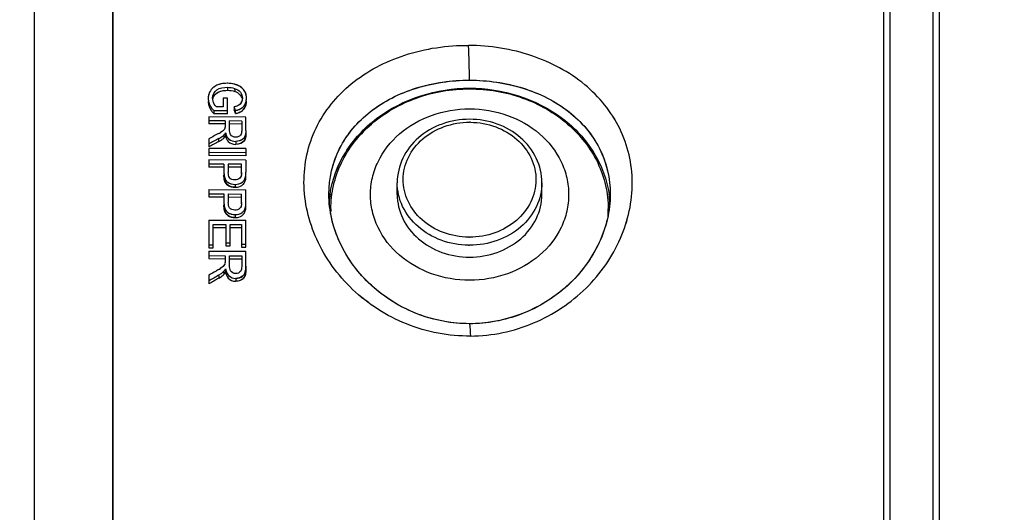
# Model space of a CAD drawing. Header units: millimetres. Extents: x 11 to 407, y 12 to 285.
# Tile 29 of 50: x 133.93 to 138.9, y 208.37 to 210.85. Entities that reach past the tile are written whole.
import ezdxf

# ---------------------------------------------------------------- set-up
doc = ezdxf.new("R2010")
doc.units = ezdxf.units.MM
doc.header["$LTSCALE"] = 23.1
doc.layers.get('0').update_dxf_attribs({"linetype": 'CONTINUOUS'})
doc.styles.get("Standard").update_dxf_attribs({"font": 'txt', "width": 0.8})
doc.dimstyles.new('DIMSTYLE_3', dxfattribs={"dimtxt": 2.5, "dimasz": 3, "dimexe": 2, "dimexo": 1.5, "dimtad": 1, "dimlfac": 10, "dimzin": 0, "dimdsep": 46, "dimtxsty": 'Standard', "dimblk": '_FILLED', "dimblk1": '_FILLED', "dimblk2": '_FILLED', "dimcen": 0.09, "dimadec": 0, "dimazin": 0, "dimtp": 0.01, "dimtm": 0.01, "dimtfac": 1, "dimtofl": 0, "dimtmove": 0, "dimatfit": 3, "dimldrblk": '_FILLED', "dimfxl": 1, "dimtolj": 1, "dimtzin": 0, "dimarcsym": 0})

# ---------------------------------------------------------------- blocks, each defined once
blk = doc.blocks.new('_FILLED')
at = {"color": 0, "linetype": 'ByBlock'}
blk.add_solid([(0, 0), (-1, 0.1667), (-1, -0.1667)], dxfattribs=at)
blk = doc.blocks.new('*D6')
at = {"color": 2, "linetype": 'Continuous', "transparency": 16777216}
for p, q in [((132.609, 211.5407), (132.609, 227.2943)), ((143.924, 203.3722), (143.924, 227.2943)), ((132.609, 225.2943), (138.2665, 225.2943)), ((143.924, 225.2943), (138.2665, 225.2943)), ((138.2665, 225.2943), (156.1694, 225.2943))]:
    blk.add_line(p, q, dxfattribs=at)
at = {"color": 2, "linetype": 'Continuous', "transparency": 16777216, "xscale": 3, "yscale": 3, "zscale": 3}
for p, rotation in [((132.609, 225.2943), 179.9999999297), ((143.924, 225.2943), 359.9999999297)]:
    blk.add_blockref('_FILLED', p, dxfattribs=dict(at, rotation=rotation))
at = {"color": 2, "linetype": 'Continuous', "transparency": 16777216, "insert": (144.1694, 228.4193), "char_height": 2.5, "width": 12, "attachment_point": 1, "line_spacing_factor": 0.9}
blk.add_mtext('113.15', dxfattribs=at)

msp = doc.modelspace()

# ---------------------------------------------------------------- linework, layer by layer
at = {"color": 7, "linetype": 'Continuous'}
for p, q in [((138.294, 203.5733), (138.294, 212.1721)), ((138.294, 203.5721), (138.294, 212.1721)), ((138.324, 212.1721), (138.324, 203.5721)), ((138.544, 203.5721), (138.544, 212.1721)), ((138.574, 212.1721), (138.574, 203.5721)), ((134.404, 203.5382), (134.404, 211.5965)), ((134.404, 211.5965), (134.404, 203.5382)), ((134.009, 203.5386), (134.009, 211.5437)), ((134.009, 203.5386), (134.009, 211.5437)), ((134.9824, 210.5115), (134.9824, 210.4964)), ((134.9824, 210.5115), (134.9824, 210.4964)), ((134.9612, 210.4127), (134.9266, 210.4128)), ((134.9612, 210.4127), (134.9266, 210.4128)), ((134.9612, 210.4566), (134.9612, 210.4127)), ((134.9833, 210.4565), (134.9612, 210.4566)), ((134.9833, 210.4565), (134.9612, 210.4566)), ((134.9612, 210.4566), (134.9612, 210.4127)), ((134.9833, 210.3773), (134.9833, 210.4565)), ((134.9833, 210.3773), (134.9833, 210.4565)), ((135.0168, 210.4132), (135.0168, 210.3981)), ((135.0168, 210.4132), (135.0168, 210.3981)), ((134.8884, 210.3624), (134.8884, 210.3269)), ((135.075, 210.3615), (134.8884, 210.3624)), ((135.075, 210.3615), (134.8884, 210.3624)), ((134.8884, 210.3624), (134.8884, 210.3269)), ((134.9142, 210.3927), (134.9142, 210.3776)), ((134.9833, 210.3924), (134.9142, 210.3927)), ((134.9833, 210.3924), (134.9142, 210.3927)), ((134.9142, 210.3927), (134.9142, 210.3776)), ((134.9833, 210.3773), (134.9142, 210.3776)), ((134.9833, 210.3773), (134.9142, 210.3776)), ((135.0229, 210.3795), (135.0229, 210.3946)), ((135.0229, 210.3795), (135.0229, 210.3946)), ((135.075, 210.2934), (135.075, 210.3615)), ((135.075, 210.2934), (135.075, 210.3615)), ((134.971, 210.3416), (134.8884, 210.342)), ((134.971, 210.3416), (134.8884, 210.342)), ((134.971, 210.3266), (134.8884, 210.3269)), ((134.971, 210.3266), (134.8884, 210.3269)), ((134.971, 210.3416), (134.971, 210.3181)), ((134.971, 210.3416), (134.971, 210.3181)), ((134.9931, 210.2978), (134.9931, 210.3415)), ((135.0542, 210.3412), (134.9931, 210.3415)), ((135.0542, 210.3412), (134.9931, 210.3415)), ((134.9931, 210.2978), (134.9931, 210.3415)), ((135.0542, 210.3262), (134.9931, 210.3265)), ((135.0542, 210.3262), (134.9931, 210.3265)), ((135.0542, 210.3412), (135.0542, 210.2926)), ((135.0542, 210.3412), (135.0542, 210.2926)), ((134.9374, 210.2781), (134.927, 210.2725)), ((134.9374, 210.2781), (134.927, 210.2725)), ((134.9553, 210.289), (134.9469, 210.2835)), ((134.9552, 210.2889), (134.9469, 210.2835)), ((134.9637, 210.27), (134.9637, 210.255)), ((134.9637, 210.27), (134.9637, 210.255)), ((134.9729, 210.2823), (134.9729, 210.2673)), ((134.9729, 210.2823), (134.9729, 210.2673)), ((134.9729, 210.2823), (134.9741, 210.2765)), ((134.8884, 210.2522), (134.8884, 210.2113)), ((134.8884, 210.2522), (134.8884, 210.2113)), ((134.939, 210.238), (134.939, 210.2531)), ((134.939, 210.238), (134.939, 210.2531)), ((135.0239, 210.2384), (135.0239, 210.2234)), ((135.0239, 210.2384), (135.0239, 210.2234)), ((134.8884, 210.2028), (134.8884, 210.1669)), ((135.075, 210.202), (134.8884, 210.2028)), ((135.075, 210.202), (134.8884, 210.2028)), ((134.8884, 210.2028), (134.8884, 210.1669)), ((135.075, 210.1811), (134.8884, 210.1819)), ((135.075, 210.1811), (134.8884, 210.1819)), ((135.075, 210.1661), (134.8884, 210.1669)), ((135.075, 210.1661), (134.8884, 210.1669)), ((135.075, 210.202), (135.075, 210.1661)), ((135.075, 210.202), (135.075, 210.1661)), ((134.8884, 210.1448), (134.8884, 210.1087)), ((135.075, 210.144), (134.8884, 210.1448)), ((135.075, 210.144), (134.8884, 210.1448)), ((134.8884, 210.1448), (134.8884, 210.1087)), ((134.9645, 210.1234), (134.8884, 210.1237)), ((134.9645, 210.1234), (134.8884, 210.1237)), ((134.9645, 210.1234), (134.9645, 210.0823)), ((134.9645, 210.1234), (134.9645, 210.0823)), ((134.9866, 210.1233), (134.9866, 210.0818)), ((135.0529, 210.123), (134.9866, 210.1233)), ((135.0529, 210.123), (134.9866, 210.1233)), ((134.9866, 210.1233), (134.9866, 210.0818)), ((135.0529, 210.0771), (135.0529, 210.123)), ((135.0529, 210.0771), (135.0529, 210.123)), ((135.075, 210.144), (135.075, 210.0837)), ((135.075, 210.144), (135.075, 210.0837)), ((134.9645, 210.1084), (134.8884, 210.1087)), ((134.9645, 210.1084), (134.8884, 210.1087)), ((135.0529, 210.108), (134.9866, 210.1083)), ((135.0529, 210.108), (134.9866, 210.1083)), ((135.0523, 210.0671), (135.0512, 210.0621)), ((135.0529, 210.0749), (135.0525, 210.0683)), ((135.0529, 210.082), (135.0529, 210.0771)), ((135.0529, 210.082), (135.0529, 210.0771)), ((135.0211, 210.0216), (135.0211, 210.0066)), ((135.0211, 210.0216), (135.0211, 210.0066)), ((135.0721, 210.0547), (135.0732, 210.0592)), ((135.0721, 210.0547), (135.0732, 210.0592)), ((135.0732, 210.0592), (135.0732, 210.0442)), ((135.0732, 210.0592), (135.0732, 210.0442)), ((135.839, 209.97), (135.839, 210.03)), ((135.839, 209.97), (135.839, 210.03)), ((136.569, 209.97), (136.569, 210.03)), ((136.569, 209.97), (136.569, 210.03)), ((134.8884, 209.995), (134.8884, 209.9583)), ((134.8884, 209.995), (135.075, 209.9941)), ((134.8884, 209.995), (135.075, 209.9941)), ((134.8884, 209.995), (134.8884, 209.9583)), ((134.8884, 209.9733), (134.9645, 209.973)), ((134.8884, 209.9733), (134.9645, 209.973)), ((134.9645, 209.973), (134.9645, 209.931)), ((134.9645, 209.973), (134.9645, 209.931)), ((134.9866, 209.9729), (134.9866, 209.9305)), ((134.9866, 209.9729), (135.0529, 209.9726)), ((134.9866, 209.9729), (135.0529, 209.9726)), ((134.9866, 209.9729), (134.9866, 209.9305)), ((135.0529, 209.9257), (135.0529, 209.9726)), ((135.0529, 209.9257), (135.0529, 209.9726)), ((135.075, 209.9324), (135.075, 209.9941)), ((135.075, 209.9324), (135.075, 209.9941)), ((134.8884, 209.9583), (134.9645, 209.958)), ((134.8884, 209.9583), (134.9645, 209.958)), ((134.9866, 209.9579), (135.0529, 209.9576)), ((134.9866, 209.9579), (135.0529, 209.9576)), ((135.0529, 209.9234), (135.0525, 209.9167)), ((135.0529, 209.9307), (135.0529, 209.9257)), ((135.0529, 209.9307), (135.0529, 209.9257)), ((135.0211, 209.8689), (135.0211, 209.8538)), ((135.0211, 209.8689), (135.0211, 209.8538)), ((135.0732, 209.9074), (135.0732, 209.8923)), ((135.0732, 209.9074), (135.0732, 209.8923)), ((134.8884, 209.841), (134.8884, 209.7006)), ((134.8884, 209.841), (135.075, 209.8402)), ((134.8884, 209.841), (135.075, 209.8402)), ((134.8884, 209.841), (134.8884, 209.7006)), ((134.9105, 209.7005), (134.9105, 209.8188)), ((134.9105, 209.8188), (134.9742, 209.8186)), ((134.9105, 209.8188), (134.9742, 209.8186)), ((134.9105, 209.7005), (134.9105, 209.8188)), ((134.9742, 209.8186), (134.9742, 209.7108)), ((134.9742, 209.8186), (134.9742, 209.7108)), ((134.9963, 209.7107), (134.9963, 209.8185)), ((134.9963, 209.8185), (135.0529, 209.8182)), ((134.9963, 209.8185), (135.0529, 209.8182)), ((134.9963, 209.7107), (134.9963, 209.8185)), ((135.0529, 209.8182), (135.0529, 209.704)), ((135.0529, 209.8182), (135.0529, 209.704)), ((135.075, 209.7039), (135.075, 209.8402)), ((135.075, 209.7039), (135.075, 209.8402)), ((134.9105, 209.8038), (134.9742, 209.8035)), ((134.9105, 209.8038), (134.9742, 209.8035)), ((134.9963, 209.8034), (135.0529, 209.8032)), ((134.9963, 209.8034), (135.0529, 209.8032)), ((134.8884, 209.7156), (134.9105, 209.7155)), ((134.8884, 209.7156), (134.9105, 209.7155)), ((134.9742, 209.7259), (134.9963, 209.7258)), ((134.9742, 209.7259), (134.9963, 209.7258)), ((135.0529, 209.719), (135.075, 209.719)), ((135.0529, 209.719), (135.075, 209.719)), ((134.8884, 209.7006), (134.9105, 209.7005)), ((134.8884, 209.7006), (134.9105, 209.7005)), ((134.8884, 209.6842), (134.8884, 209.6465)), ((134.8884, 209.6842), (135.075, 209.6834)), ((134.8884, 209.6842), (135.075, 209.6834)), ((134.8884, 209.6842), (134.8884, 209.6465)), ((134.9742, 209.7108), (134.9963, 209.7107)), ((134.9742, 209.7108), (134.9963, 209.7107)), ((135.0529, 209.704), (135.075, 209.7039)), ((135.0529, 209.704), (135.075, 209.7039)), ((135.075, 209.6078), (135.075, 209.6834)), ((135.075, 209.6078), (135.075, 209.6834)), ((134.8884, 209.6616), (134.971, 209.6613)), ((134.8884, 209.6616), (134.971, 209.6613)), ((134.8884, 209.6465), (134.971, 209.6462)), ((134.8884, 209.6465), (134.971, 209.6462)), ((134.971, 209.6613), (134.971, 209.6352)), ((134.971, 209.6613), (134.971, 209.6352)), ((134.9931, 209.6127), (134.9931, 209.6612)), ((134.9931, 209.6612), (135.0542, 209.6609)), ((134.9931, 209.6612), (135.0542, 209.6609)), ((134.9931, 209.6127), (134.9931, 209.6612)), ((134.9931, 209.6461), (135.0542, 209.6458)), ((134.9931, 209.6461), (135.0542, 209.6458)), ((135.0542, 209.6609), (135.0542, 209.607)), ((135.0542, 209.6609), (135.0542, 209.607)), ((134.9246, 209.5832), (134.927, 209.5847)), ((134.9246, 209.5832), (134.927, 209.5847)), ((134.9374, 209.5909), (134.927, 209.5847)), ((134.9374, 209.5909), (134.927, 209.5847)), ((134.9553, 209.6029), (134.9469, 209.5969)), ((134.9629, 209.5811), (134.9637, 209.5668)), ((134.9729, 209.5956), (134.9729, 209.5805)), ((134.9729, 209.5956), (134.9729, 209.5805)), ((134.8884, 209.5621), (134.8884, 209.5184)), ((134.8884, 209.5621), (134.8884, 209.5184)), ((135.0239, 209.5469), (135.0239, 209.5318)), ((135.0239, 209.5469), (135.0239, 209.5318))]:
    msp.add_line(p, q, dxfattribs=at)
for centre, radius, start, end in [((112.619, 210.0074), 23.5912, 1.31217, 1.73912), ((112.6287, 210.0077), 23.5815, 1.31194, 1.7391), ((134.98, 210.3612), 0.1706, 88.424, 89.7509), ((134.9873, 210.4136), 0.1176, 70.8154, 76.0782), ((134.9881, 210.4156), 0.1155, 71.2373, 74.5097), ((134.9907, 210.4231), 0.1075, 67.63, 71.2421), ((134.99, 210.4217), 0.1091, 66.9616, 70.8006), ((134.9941, 210.4309), 0.0989, 60.2823, 67.0085), ((134.9861, 210.4564), 0.0921, 359.9883, 2.0365), ((135.015, 210.4543), 0.063, 342.97, 348.354), ((134.9982, 210.4564), 0.08, 357.7749, 0.009), ((134.9979, 210.4413), 0.0803, 357.8836, 0.0085), ((135.0173, 210.4926), 0.1435, 220.813, 224.1023), ((135.0173, 210.4926), 0.1436, 220.8152, 224.1014), ((135.0214, 210.4814), 0.1491, 222.4991, 224.0862), ((135.0215, 210.4815), 0.1493, 222.502, 224.0853), ((134.9896, 210.5421), 0.166, 281.5733, 283.109), ((134.9916, 210.5318), 0.1555, 281.5984, 282.5681), ((136.204, 209.9483), 0.3868, 89.3519, 90), ((136.204, 209.9483), 0.3868, 89.3519, 90), ((134.7891, 210.5467), 0.3068, 298.8936, 300.9335), ((134.7899, 210.5454), 0.3053, 298.8958, 300.9384), ((135.0518, 210.2954), 0.08, 189.3852, 193.372), ((134.8621, 210.382), 0.1632, 298.1015, 300.5351), ((134.8621, 210.382), 0.1632, 298.1013, 300.5364), ((135.0383, 210.2774), 0.0352, 311.5488, 325.234), ((135.0409, 210.0775), 0.0761, 191.5181, 193.4715), ((134.9079, 210.077), 0.145, 359.1788, 0.0437), ((134.9081, 210.077), 0.1448, 359.1737, 0.0441), ((135.0215, 210.0765), 0.0699, 269.7078, 279.4385), ((135.0215, 210.0765), 0.0699, 269.7077, 279.4487), ((136.0417, 209.9726), 0.5477, 180.0468, 188.4042), ((136.0302, 209.8922), 0.5363, 171.5157, 175.6438), ((136.0302, 209.8922), 0.5362, 171.5176, 175.7134), ((136.3657, 209.9726), 0.5482, 351.5893, 359.9482), ((136.3779, 209.8922), 0.5361, 4.0965, 8.4798), ((136.3778, 209.8922), 0.5362, 4.2352, 8.4794), ((134.9011, 209.9255), 0.1518, 359.1974, 0.0427), ((134.9014, 209.9255), 0.1515, 359.1924, 0.0432), ((135.0108, 209.919), 0.0635, 345.4391, 349.4182), ((135.0109, 209.919), 0.0634, 345.403, 349.4186), ((136.0273, 209.8975), 0.5233, 180, 180.5127), ((136.0278, 209.8976), 0.5238, 180.0004, 181.4062), ((136.3787, 209.8976), 0.5253, 356.2129, 359.4545), ((136.3802, 209.8976), 0.5238, 358.5614, 359.9996), ((136.3806, 209.8975), 0.5233, 359.4563, 359.9999), ((136.347, 209.9751), 0.5672, 349.9494, 351.6246), ((135.0215, 209.9222), 0.0684, 269.7086, 279.6541), ((135.0215, 209.9222), 0.0684, 269.7085, 279.6645), ((136.204, 210.1354), 0.4215, 269.3519, 270), ((136.204, 210.1354), 0.4215, 269.3519, 270), ((136.204, 210.1417), 0.3868, 269.3519, 270), ((136.204, 210.1417), 0.3868, 269.3519, 270), ((134.7804, 209.8474), 0.3008, 301.4606, 303.6009), ((134.775, 209.8561), 0.311, 301.4874, 303.1787), ((135.0737, 209.6107), 0.1019, 188.5293, 190.496), ((135.0723, 209.6105), 0.1005, 188.5236, 190.7889), ((134.8504, 209.7126), 0.1737, 300.0057, 301.0837), ((134.8504, 209.7126), 0.1737, 300.0057, 301.0845), ((134.86, 209.6815), 0.1551, 300.6067, 304.2022), ((134.86, 209.6815), 0.1551, 300.6065, 304.2039), ((138.8571, 209.5111), 2.6602, 184.1684, 185.5197), ((138.8552, 209.511), 2.6583, 184.1674, 185.5198)]:
    msp.add_arc(centre, radius, start, end, dxfattribs=at)
for centre, major_axis, ratio, start_param, end_param in [((135.1294, 207.881), (-1.0298, 4.3556), 0.127181, -0.986022, -0.980787), ((135.1294, 207.881), (-1.0298, 4.3556), 0.127181, -0.986022, -0.980787), ((135.1294, 207.8809), (-1.0227, 4.3257), 0.127181, -0.985371, -0.9801), ((135.1294, 207.8809), (-1.0227, 4.3257), 0.127181, -0.985371, -0.9801), ((134.4234, 207.8201), (6.8138, 4.0484), 0.239023, 1.356484, 1.362112), ((134.4234, 207.8201), (6.8138, 4.0484), 0.239023, 1.356484, 1.362112), ((134.4723, 207.8202), (6.8082, 4.0482), 0.239104, 7.644836, 7.652202), ((134.4723, 207.8202), (6.8082, 4.0482), 0.239104, 7.644836, 7.652202), ((134.4729, 207.8205), (6.7614, 4.0204), 0.239104, 1.361275, 1.368692), ((134.4729, 207.8205), (6.7614, 4.0204), 0.239104, 1.361275, 1.368692), ((135.6548, 207.8203), (6.797, 4.0384), 0.239023, 1.536296, 1.541599), ((135.6548, 207.8203), (6.797, 4.0384), 0.239023, 1.536296, 1.541599), ((135.7028, 207.8203), (6.7914, 4.0382), 0.239104, 7.824589, 7.831756), ((135.7028, 207.8203), (6.7914, 4.0382), 0.239104, 7.824589, 7.831756), ((135.7035, 207.8207), (6.7446, 4.0104), 0.239104, 7.825212, 7.832683), ((135.7035, 207.8207), (6.7446, 4.0104), 0.239104, 7.825212, 7.832683)]:
    msp.add_ellipse(centre, major_axis=major_axis, ratio=ratio, start_param=start_param, end_param=end_param, dxfattribs=at)
for points, knots in [([(136.2093, 209.2553), (136.0996, 209.254), (135.8794, 209.2961), (135.6033, 209.4739), (135.4173, 209.7302), (135.3465, 210.0258), (135.4095, 210.3164), (135.5999, 210.5494), (135.8778, 210.693), (136.0906, 210.7242), (136.1993, 210.7233)], [0, 0, 0, 0, 0.133943, 0.265625, 0.392205, 0.511711, 0.626115, 0.742403, 0.867185, 1, 1, 1, 1]), ([(136.2093, 209.2553), (136.0996, 209.254), (135.8794, 209.2961), (135.6034, 209.4739), (135.4173, 209.7302), (135.3464, 210.0258), (135.4095, 210.3163), (135.5999, 210.5494), (135.8778, 210.6929), (136.0906, 210.7242), (136.1993, 210.7233)], [0, 0, 0, 0, 0.133944, 0.265621, 0.392193, 0.511702, 0.626107, 0.742396, 0.867183, 1, 1, 1, 1]), ([(136.2093, 209.2553), (136.3175, 209.2562), (136.5335, 209.3016), (136.8025, 209.4808), (136.9815, 209.7358), (137.0466, 210.0281), (136.981, 210.3145), (136.7919, 210.545), (136.5174, 210.6893), (136.307, 210.7227), (136.1993, 210.7233)], [0, 0, 0, 0, 0.133775, 0.264899, 0.390791, 0.509893, 0.624506, 0.741471, 0.866906, 1, 1, 1, 1]), ([(136.2093, 209.2553), (136.3175, 209.2562), (136.5335, 209.3016), (136.8025, 209.4808), (136.9814, 209.7358), (137.0466, 210.0281), (136.981, 210.3144), (136.7919, 210.545), (136.5174, 210.6893), (136.307, 210.7227), (136.1993, 210.7233)], [0, 0, 0, 0, 0.133759, 0.264889, 0.390778, 0.509881, 0.624493, 0.741461, 0.866912, 1, 1, 1, 1]), ([(134.9491, 210.5286), (134.9421, 210.527), (134.9174, 210.5194), (134.8961, 210.4991), (134.8896, 210.4814)], [0, 0, 0, 0, 0.273897, 1, 1, 1, 1]), ([(134.9073, 210.457), (134.9073, 210.4725), (134.9266, 210.508), (134.964, 210.5116), (134.9824, 210.5115)], [0, 0, 0, 0, 0.457327, 1, 1, 1, 1]), ([(134.9073, 210.457), (134.9073, 210.4725), (134.9266, 210.508), (134.964, 210.5116), (134.9824, 210.5115)], [0, 0, 0, 0, 0.457005, 1, 1, 1, 1]), ([(135.494, 209.9721), (135.494, 210.0512), (135.532, 210.2143), (135.699, 210.4067), (135.9355, 210.5223), (136.1136, 210.5477), (136.204, 210.5476)], [0, 0, 0, 0, 0.234681, 0.475022, 0.731788, 1, 1, 1, 1]), ([(135.494, 209.9722), (135.494, 210.0509), (135.5315, 210.2128), (135.6967, 210.4048), (135.9329, 210.5219), (136.1122, 210.5475), (136.204, 210.5476)], [0, 0, 0, 0, 0.233694, 0.471695, 0.727723, 1, 1, 1, 1]), ([(136.204, 210.5476), (136.2958, 210.5475), (136.4751, 210.5219), (136.7112, 210.4048), (136.8765, 210.2128), (136.914, 210.0509), (136.914, 209.9721)], [0, 0, 0, 0, 0.272274, 0.528288, 0.766293, 1, 1, 1, 1]), ([(136.204, 210.5476), (136.2944, 210.5476), (136.4726, 210.5223), (136.709, 210.4067), (136.876, 210.2142), (136.914, 210.0512), (136.914, 209.9721)], [0, 0, 0, 0, 0.268372, 0.525032, 0.765331, 1, 1, 1, 1]), ([(134.911, 210.4615), (134.916, 210.4735), (134.9389, 210.4944), (134.9676, 210.4964), (134.9824, 210.4964)], [0, 0, 0, 0, 0.46856, 1, 1, 1, 1]), ([(135.0185, 210.5062), (135.0298, 210.5026), (135.0511, 210.4906), (135.0574, 210.4671), (135.0574, 210.4566)], [0, 0, 0, 0, 0.530501, 1, 1, 1, 1]), ([(135.0185, 210.5062), (135.0298, 210.5026), (135.0511, 210.4906), (135.0574, 210.4671), (135.0574, 210.4566)], [0, 0, 0, 0, 0.53053, 1, 1, 1, 1]), ([(135.0201, 210.4905), (135.0245, 210.4891), (135.04, 210.4826), (135.0524, 210.4681), (135.0556, 210.4562)], [0, 0, 0, 0, 0.273815, 1, 1, 1, 1]), ([(135.0201, 210.4905), (135.0245, 210.4891), (135.04, 210.4826), (135.0524, 210.4681), (135.0556, 210.4563)], [0, 0, 0, 0, 0.273839, 1, 1, 1, 1]), ([(135.4998, 209.9713), (135.5109, 210.0451), (135.5665, 210.1928), (135.7861, 210.4294), (136.0396, 210.5074), (136.204, 210.5074)], [0, 0, 0, 0, 0.235349, 0.48158, 1, 1, 1, 1]), ([(135.4998, 209.9713), (135.5108, 210.0451), (135.5665, 210.1928), (135.7861, 210.4294), (136.0396, 210.5074), (136.204, 210.5074)], [0, 0, 0, 0, 0.235349, 0.48158, 1, 1, 1, 1]), ([(135.504, 209.8975), (135.504, 209.9372), (135.5131, 210.0174), (135.5537, 210.1323), (135.6193, 210.2379), (135.7377, 210.3622), (135.934, 210.4737), (136.204, 210.5191), (136.4739, 210.4737), (136.6703, 210.3622), (136.7887, 210.2379), (136.8543, 210.1323), (136.8948, 210.0174), (136.904, 209.9372), (136.904, 209.8975)], [0, 0, 0, 0, 0.058153, 0.117019, 0.177189, 0.239019, 0.367202, 0.5, 0.632798, 0.760981, 0.822811, 0.882981, 0.941847, 1, 1, 1, 1]), ([(135.504, 209.8975), (135.504, 209.9372), (135.5131, 210.0174), (135.5537, 210.1323), (135.6193, 210.2379), (135.7377, 210.3622), (135.934, 210.4737), (136.204, 210.5191), (136.4739, 210.4737), (136.6703, 210.3622), (136.7887, 210.2379), (136.8543, 210.1323), (136.8948, 210.0174), (136.904, 209.9372), (136.904, 209.8975)], [0, 0, 0, 0, 0.058153, 0.117019, 0.177189, 0.239019, 0.367202, 0.5, 0.632798, 0.760981, 0.822811, 0.882981, 0.941847, 1, 1, 1, 1]), ([(136.204, 210.5074), (136.3684, 210.5074), (136.6219, 210.4294), (136.8415, 210.1928), (136.8971, 210.0451), (136.9081, 209.9713)], [0, 0, 0, 0, 0.518414, 0.764646, 1, 1, 1, 1]), ([(136.204, 210.5074), (136.3684, 210.5074), (136.6219, 210.4294), (136.8415, 210.1928), (136.8971, 210.0451), (136.9081, 209.9713)], [0, 0, 0, 0, 0.518414, 0.764646, 1, 1, 1, 1]), ([(135.0466, 210.3871), (135.05, 210.3888), (135.0623, 210.3963), (135.0713, 210.4089), (135.0747, 210.4188)], [0, 0, 0, 0, 0.267639, 1, 1, 1, 1]), ([(135.704, 209.97), (135.704, 209.9984), (135.7105, 210.0556), (135.7494, 210.166), (135.8453, 210.2878), (136.0111, 210.3814), (136.204, 210.4141), (136.3969, 210.3814), (136.5626, 210.2878), (136.6586, 210.166), (136.6974, 210.0556), (136.704, 209.9984), (136.704, 209.97)], [0, 0, 0, 0, 0.058228, 0.11717, 0.238683, 0.367032, 0.500001, 0.63297, 0.761317, 0.882829, 0.941771, 1, 1, 1, 1]), ([(135.704, 209.97), (135.704, 209.9984), (135.7105, 210.0556), (135.7494, 210.166), (135.8453, 210.2878), (136.0111, 210.3814), (136.204, 210.4141), (136.3969, 210.3814), (136.5626, 210.2878), (136.6586, 210.166), (136.6974, 210.0556), (136.704, 209.9984), (136.704, 209.97)], [0, 0, 0, 0, 0.058228, 0.11717, 0.238683, 0.367032, 0.500001, 0.63297, 0.761317, 0.882829, 0.941771, 1, 1, 1, 1]), ([(136.204, 210.3502), (136.157, 210.3502), (136.0635, 210.3343), (135.9426, 210.2652), (135.8592, 210.1591), (135.839, 210.0722), (135.839, 210.03)], [0, 0, 0, 0, 0.263592, 0.519319, 0.763726, 1, 1, 1, 1]), ([(136.204, 210.3502), (136.157, 210.3502), (136.0635, 210.3343), (135.9426, 210.2652), (135.8592, 210.1591), (135.839, 210.0722), (135.839, 210.03)], [0, 0, 0, 0, 0.263592, 0.519319, 0.763726, 1, 1, 1, 1]), ([(136.1996, 209.755), (136.1565, 209.7554), (136.0711, 209.7707), (135.9613, 209.8344), (135.8864, 209.931), (135.86, 210.047), (135.8882, 210.1628), (135.9645, 210.2584), (136.0752, 210.3208), (136.1608, 210.3352), (136.204, 210.3352)], [0, 0, 0, 0, 0.133123, 0.261525, 0.383102, 0.499693, 0.616379, 0.738176, 0.866789, 1, 1, 1, 1]), ([(136.1996, 209.755), (136.1565, 209.7554), (136.0711, 209.7707), (135.9613, 209.8344), (135.8864, 209.931), (135.86, 210.047), (135.8882, 210.1628), (135.9645, 210.2584), (136.0752, 210.3208), (136.1608, 210.3352), (136.204, 210.3352)], [0, 0, 0, 0, 0.133123, 0.261525, 0.383102, 0.499693, 0.616379, 0.738176, 0.866789, 1, 1, 1, 1]), ([(136.569, 210.03), (136.569, 210.0722), (136.5488, 210.1591), (136.4654, 210.2652), (136.3445, 210.3343), (136.251, 210.3502), (136.204, 210.3502)], [0, 0, 0, 0, 0.236273, 0.480682, 0.736408, 1, 1, 1, 1]), ([(136.569, 210.03), (136.569, 210.0722), (136.5488, 210.1591), (136.4654, 210.2652), (136.3445, 210.3343), (136.251, 210.3502), (136.204, 210.3502)], [0, 0, 0, 0, 0.236273, 0.480682, 0.736408, 1, 1, 1, 1]), ([(136.2084, 210.3351), (136.2515, 210.3347), (136.3369, 210.3194), (136.4466, 210.2557), (136.5216, 210.1591), (136.5479, 210.0431), (136.5198, 209.9273), (136.4434, 209.8317), (136.3328, 209.7693), (136.2472, 209.7549), (136.204, 209.7549)], [0, 0, 0, 0, 0.133123, 0.261525, 0.383102, 0.499693, 0.616379, 0.738176, 0.866789, 1, 1, 1, 1]), ([(136.2084, 210.3351), (136.2515, 210.3347), (136.3369, 210.3194), (136.4466, 210.2557), (136.5216, 210.1591), (136.5479, 210.0431), (136.5198, 209.9273), (136.4434, 209.8317), (136.3328, 209.7693), (136.2472, 209.7549), (136.204, 209.7549)], [0, 0, 0, 0, 0.133123, 0.261525, 0.383102, 0.499693, 0.616379, 0.738176, 0.866789, 1, 1, 1, 1]), ([(134.9701, 210.3067), (134.9697, 210.3056), (134.9689, 210.3034), (134.9677, 210.3013), (134.9671, 210.3002)], [0, 0, 0, 0, 0.495342, 1, 1, 1, 1]), ([(134.9701, 210.3067), (134.9697, 210.3057), (134.969, 210.3036), (134.9679, 210.3016), (134.9673, 210.3006)], [0, 0, 0, 0, 0.495691, 1, 1, 1, 1]), ([(135.0242, 210.2597), (135.0146, 210.2597), (134.9942, 210.269), (134.9931, 210.2892), (134.9931, 210.2978)], [0, 0, 0, 0, 0.525995, 1, 1, 1, 1]), ([(135.0242, 210.2597), (135.0146, 210.2597), (134.9942, 210.269), (134.9931, 210.2892), (134.9931, 210.2978)], [0, 0, 0, 0, 0.525919, 1, 1, 1, 1]), ([(135.0542, 210.2926), (135.0542, 210.2849), (135.0514, 210.2666), (135.0329, 210.2597), (135.0242, 210.2597)], [0, 0, 0, 0, 0.471901, 1, 1, 1, 1]), ([(135.0542, 210.2926), (135.0542, 210.2849), (135.0515, 210.2666), (135.0329, 210.2597), (135.0242, 210.2597)], [0, 0, 0, 0, 0.471764, 1, 1, 1, 1]), ([(135.0203, 210.0436), (135.0104, 210.0436), (134.9883, 210.0511), (134.9866, 210.0727), (134.9866, 210.0818)], [0, 0, 0, 0, 0.522982, 1, 1, 1, 1]), ([(135.0203, 210.0436), (135.0104, 210.0436), (134.9883, 210.0511), (134.9866, 210.0727), (134.9866, 210.0818)], [0, 0, 0, 0, 0.523396, 1, 1, 1, 1]), ([(135.0525, 210.0683), (135.0524, 210.0673), (135.052, 210.0652), (135.0515, 210.0631), (135.0512, 210.0621)], [0, 0, 0, 0, 0.499374, 1, 1, 1, 1]), ([(136.1992, 209.714), (136.1524, 209.7145), (136.0598, 209.731), (135.9405, 209.7999), (135.8587, 209.9042), (135.839, 209.989), (135.839, 210.03)], [0, 0, 0, 0, 0.266337, 0.523302, 0.766665, 1, 1, 1, 1]), ([(136.1992, 209.714), (136.1524, 209.7145), (136.0598, 209.731), (135.9405, 209.7999), (135.8587, 209.9042), (135.839, 209.989), (135.839, 210.03)], [0, 0, 0, 0, 0.266337, 0.523302, 0.766665, 1, 1, 1, 1]), ([(136.569, 210.03), (136.569, 209.9887), (136.5489, 209.9031), (136.4658, 209.7983), (136.3449, 209.7297), (136.2512, 209.7139), (136.204, 209.7139)], [0, 0, 0, 0, 0.233218, 0.4766, 0.733674, 1, 1, 1, 1]), ([(136.569, 210.03), (136.569, 209.9887), (136.5489, 209.9031), (136.4658, 209.7983), (136.3449, 209.7297), (136.2512, 209.7139), (136.204, 209.7139)], [0, 0, 0, 0, 0.233218, 0.4766, 0.733674, 1, 1, 1, 1]), ([(136.204, 209.3178), (136.1157, 209.3177), (135.9337, 209.3516), (135.6991, 209.497), (135.5361, 209.7141), (135.494, 209.8885), (135.494, 209.9721)], [0, 0, 0, 0, 0.249776, 0.510499, 0.763417, 1, 1, 1, 1]), ([(136.704, 209.97), (136.704, 209.9417), (136.6974, 209.8845), (136.6586, 209.7741), (136.5626, 209.6523), (136.3969, 209.5587), (136.204, 209.526), (136.0111, 209.5587), (135.8453, 209.6523), (135.7494, 209.7741), (135.7105, 209.8845), (135.704, 209.9417), (135.704, 209.97)], [0, 0, 0, 0, 0.058228, 0.11717, 0.238683, 0.367032, 0.500001, 0.63297, 0.761317, 0.882829, 0.941771, 1, 1, 1, 1]), ([(136.704, 209.97), (136.704, 209.9417), (136.6974, 209.8845), (136.6586, 209.7741), (136.5626, 209.6523), (136.3969, 209.5587), (136.204, 209.526), (136.0111, 209.5587), (135.8453, 209.6523), (135.7494, 209.7741), (135.7105, 209.8845), (135.704, 209.9417), (135.704, 209.97)], [0, 0, 0, 0, 0.058228, 0.11717, 0.238683, 0.367032, 0.500001, 0.63297, 0.761317, 0.882829, 0.941771, 1, 1, 1, 1]), ([(135.839, 209.97), (135.839, 209.9287), (135.8591, 209.8431), (135.9422, 209.7383), (136.0631, 209.6697), (136.1567, 209.6539), (136.204, 209.6539)], [0, 0, 0, 0, 0.233216, 0.476598, 0.73367, 1, 1, 1, 1]), ([(135.839, 209.97), (135.839, 209.9287), (135.8591, 209.8431), (135.9422, 209.7383), (136.0631, 209.6697), (136.1567, 209.6539), (136.204, 209.6539)], [0, 0, 0, 0, 0.233216, 0.476598, 0.73367, 1, 1, 1, 1]), ([(136.914, 209.9721), (136.914, 209.8884), (136.8718, 209.7138), (136.7086, 209.4967), (136.4739, 209.3515), (136.2921, 209.3176), (136.204, 209.3178)], [0, 0, 0, 0, 0.236865, 0.489937, 0.750762, 1, 1, 1, 1]), ([(136.204, 209.6539), (136.2512, 209.6539), (136.3449, 209.6697), (136.4658, 209.7383), (136.5489, 209.8431), (136.569, 209.9287), (136.569, 209.97)], [0, 0, 0, 0, 0.266326, 0.523398, 0.766783, 1, 1, 1, 1]), ([(136.204, 209.6539), (136.2512, 209.6539), (136.3449, 209.6697), (136.4658, 209.7383), (136.5489, 209.8431), (136.569, 209.9287), (136.569, 209.97)], [0, 0, 0, 0, 0.266326, 0.523398, 0.766783, 1, 1, 1, 1]), ([(135.0203, 209.8914), (135.0103, 209.8914), (134.9881, 209.8993), (134.9866, 209.9212), (134.9866, 209.9305)], [0, 0, 0, 0, 0.518552, 1, 1, 1, 1]), ([(135.0203, 209.8914), (135.0103, 209.8914), (134.9881, 209.8993), (134.9866, 209.9212), (134.9866, 209.9305)], [0, 0, 0, 0, 0.518964, 1, 1, 1, 1]), ([(135.0525, 209.9167), (135.0524, 209.9156), (135.052, 209.9135), (135.0515, 209.9114), (135.0512, 209.9103)], [0, 0, 0, 0, 0.499566, 1, 1, 1, 1]), ([(135.0524, 209.9157), (135.0522, 209.9148), (135.0519, 209.913), (135.0515, 209.9112), (135.0512, 209.9103)], [0, 0, 0, 0, 0.499479, 1, 1, 1, 1]), ([(136.204, 209.3178), (136.0377, 209.3177), (135.7066, 209.4349), (135.5225, 209.7383), (135.4999, 209.8926)], [0, 0, 0, 0, 0.516174, 1, 1, 1, 1]), ([(136.9054, 209.8761), (136.8786, 209.7248), (136.6928, 209.431), (136.3674, 209.3177), (136.204, 209.3178)], [0, 0, 0, 0, 0.484467, 1, 1, 1, 1]), ([(135.0242, 209.5705), (135.0144, 209.5705), (134.9935, 209.5821), (134.9931, 209.6032), (134.9931, 209.6127)], [0, 0, 0, 0, 0.507289, 1, 1, 1, 1]), ([(135.0242, 209.5705), (135.0144, 209.5705), (134.9935, 209.5821), (134.9931, 209.6032), (134.9931, 209.6127)], [0, 0, 0, 0, 0.50741, 1, 1, 1, 1]), ([(135.0542, 209.607), (135.0542, 209.5985), (135.0522, 209.5792), (135.033, 209.5705), (135.0242, 209.5705)], [0, 0, 0, 0, 0.490593, 1, 1, 1, 1]), ([(135.0542, 209.607), (135.0542, 209.5985), (135.0522, 209.5792), (135.033, 209.5705), (135.0242, 209.5705)], [0, 0, 0, 0, 0.490466, 1, 1, 1, 1])]:
    msp.add_open_spline(points, degree=3, knots=knots, dxfattribs=at)
for points in [[(134.9406, 210.5264), (134.9255, 210.5217), (134.9107, 210.5129), (134.9006, 210.5007)], [(134.9808, 210.5318), (134.9673, 210.5319), (134.9535, 210.5304), (134.9406, 210.5264)], [(134.9808, 210.5318), (134.9702, 210.5319), (134.9594, 210.5309), (134.9491, 210.5286)], [(135.019, 210.5268), (135.0066, 210.5303), (134.9936, 210.5318), (134.9808, 210.5318)], [(134.9824, 210.5115), (134.9946, 210.5114), (135.0069, 210.5098), (135.0185, 210.5062)], [(134.9824, 210.5115), (134.9946, 210.5114), (135.0069, 210.5098), (135.0185, 210.5062)], [(135.0156, 210.5277), (135.0055, 210.5302), (134.9951, 210.5315), (134.9847, 210.5317)], [(135.0584, 210.5057), (135.0507, 210.5129), (135.0414, 210.5185), (135.0316, 210.5225)], [(135.0632, 210.5007), (135.0576, 210.5072), (135.0506, 210.5126), (135.0431, 210.5169)], [(134.8896, 210.4814), (134.8865, 210.4733), (134.8852, 210.4644), (134.8852, 210.4556)], [(134.8871, 210.4731), (134.8858, 210.4674), (134.8852, 210.4615), (134.8852, 210.4556)], [(134.9006, 210.5007), (134.8941, 210.4928), (134.8894, 210.4831), (134.8871, 210.4731)], [(134.9077, 210.449), (134.9083, 210.4533), (134.9094, 210.4575), (134.911, 210.4615)], [(134.908, 210.4508), (134.9094, 210.4593), (134.9132, 210.4677), (134.9188, 210.4743)], [(134.9188, 210.4743), (134.9334, 210.4913), (134.96, 210.4965), (134.9824, 210.4964)], [(134.9824, 210.4964), (134.9951, 210.4963), (135.008, 210.4945), (135.0201, 210.4905)], [(134.9824, 210.4964), (134.9951, 210.4963), (135.008, 210.4945), (135.0201, 210.4905)], [(135.0185, 210.5062), (135.0177, 210.501), (135.0209, 210.4957), (135.0201, 210.4905)], [(135.0185, 210.5062), (135.0177, 210.501), (135.0208, 210.4957), (135.0201, 210.4905)], [(135.0669, 210.4959), (135.0644, 210.4994), (135.0615, 210.5027), (135.0584, 210.5057)], [(135.0746, 210.4802), (135.0722, 210.4876), (135.0683, 210.4947), (135.0632, 210.5007)], [(135.073, 210.4846), (135.0714, 210.4885), (135.0693, 210.4924), (135.0669, 210.4959)], [(135.0782, 210.4564), (135.0782, 210.4659), (135.0766, 210.4757), (135.073, 210.4846)], [(135.0781, 210.4597), (135.0779, 210.4666), (135.0768, 210.4736), (135.0746, 210.4802)], [(134.8852, 210.4556), (134.8852, 210.4484), (134.8863, 210.4411), (134.8884, 210.4342)], [(134.8852, 210.4556), (134.8852, 210.4484), (134.8863, 210.4411), (134.8884, 210.4341)], [(134.8852, 210.4406), (134.8852, 210.4334), (134.8863, 210.4263), (134.8883, 210.4195)], [(134.8852, 210.4406), (134.8852, 210.4335), (134.8863, 210.4263), (134.8883, 210.4195)], [(134.8883, 210.4195), (134.8911, 210.41), (134.8957, 210.4011), (134.9014, 210.393)], [(134.8883, 210.4195), (134.8911, 210.4101), (134.8957, 210.4011), (134.9013, 210.393)], [(134.8884, 210.4342), (134.8923, 210.4212), (134.8998, 210.4091), (134.9087, 210.3988)], [(134.8884, 210.4341), (134.8923, 210.4211), (134.8998, 210.409), (134.9087, 210.3988)], [(134.9095, 210.4422), (134.9081, 210.447), (134.9073, 210.452), (134.9073, 210.457)], [(134.9095, 210.4422), (134.9081, 210.447), (134.9073, 210.452), (134.9073, 210.457)], [(134.9266, 210.4128), (134.9182, 210.4205), (134.9125, 210.4313), (134.9095, 210.4422)], [(134.9266, 210.4128), (134.9182, 210.4205), (134.9125, 210.4313), (134.9095, 210.4422)], [(135.046, 210.427), (135.0384, 210.4193), (135.0273, 210.4156), (135.0168, 210.4132)], [(135.0421, 210.4235), (135.0349, 210.4179), (135.0256, 210.4152), (135.0168, 210.4132)], [(135.0229, 210.3946), (135.0355, 210.3972), (135.0487, 210.4014), (135.0585, 210.4098)], [(135.0574, 210.4566), (135.0574, 210.4444), (135.0517, 210.4309), (135.0421, 210.4235)], [(135.0458, 210.4017), (135.0523, 210.4048), (135.0584, 210.4092), (135.0633, 210.4144)], [(135.0574, 210.4566), (135.0574, 210.446), (135.0534, 210.4345), (135.046, 210.427)], [(135.0585, 210.4098), (135.0615, 210.4124), (135.0642, 210.4153), (135.0665, 210.4184)], [(135.0586, 210.3948), (135.0646, 210.4), (135.0695, 210.4067), (135.0727, 210.4139)], [(135.0633, 210.4144), (135.0694, 210.4211), (135.0738, 210.4297), (135.076, 210.4384)], [(135.0665, 210.4184), (135.0704, 210.4236), (135.0734, 210.4296), (135.0753, 210.4358)], [(135.0727, 210.4139), (135.0765, 210.4224), (135.0782, 210.432), (135.0782, 210.4413)], [(135.0747, 210.4188), (135.0768, 210.4251), (135.0779, 210.4317), (135.0782, 210.4383)], [(135.076, 210.4384), (135.0773, 210.4433), (135.078, 210.4483), (135.0781, 210.4533)], [(135.0768, 210.4415), (135.0778, 210.4464), (135.0782, 210.4514), (135.0782, 210.4564)], [(134.9013, 210.393), (134.9044, 210.3887), (134.9078, 210.3846), (134.9114, 210.3806)], [(134.9014, 210.393), (134.9044, 210.3887), (134.9078, 210.3846), (134.9114, 210.3806)], [(135.0229, 210.3946), (135.0307, 210.3962), (135.0386, 210.3983), (135.0458, 210.4017)], [(135.0254, 210.38), (135.0293, 210.3809), (135.0331, 210.3819), (135.0369, 210.3831)], [(135.0272, 210.3804), (135.0339, 210.382), (135.0405, 210.384), (135.0466, 210.3871)], [(135.0369, 210.3831), (135.0447, 210.3857), (135.0524, 210.3895), (135.0586, 210.3948)], [(134.971, 210.3181), (134.971, 210.3144), (134.9714, 210.3101), (134.9692, 210.3072)], [(134.971, 210.3181), (134.971, 210.3144), (134.9714, 210.3101), (134.9692, 210.3072)], [(134.939, 210.2531), (134.945, 210.2563), (134.9509, 210.2599), (134.9564, 210.264)], [(134.939, 210.2531), (134.945, 210.2563), (134.9509, 210.2599), (134.9564, 210.264)], [(134.9671, 210.3002), (134.9641, 210.2956), (134.9597, 210.292), (134.9552, 210.2889)], [(134.9673, 210.3006), (134.9644, 210.2959), (134.9599, 210.2921), (134.9553, 210.289)], [(134.9564, 210.264), (134.9589, 210.2659), (134.9614, 210.2679), (134.9637, 210.27)], [(134.9564, 210.264), (134.9589, 210.2659), (134.9614, 210.2679), (134.9637, 210.27)], [(134.9637, 210.27), (134.9674, 210.2734), (134.9708, 210.2776), (134.9721, 210.2825)], [(134.9637, 210.27), (134.9674, 210.2734), (134.9708, 210.2776), (134.9721, 210.2825)], [(134.9637, 210.255), (134.9674, 210.2584), (134.9708, 210.2626), (134.9721, 210.2674)], [(134.9637, 210.255), (134.9674, 210.2584), (134.9708, 210.2626), (134.9721, 210.2674)], [(134.9729, 210.2673), (134.9747, 210.2568), (134.9787, 210.2459), (134.986, 210.2382)], [(134.9729, 210.2673), (134.9747, 210.2568), (134.9787, 210.2459), (134.986, 210.2382)], [(134.974, 210.2769), (134.9751, 210.2723), (134.9767, 210.2678), (134.9788, 210.2636)], [(134.9741, 210.2765), (134.9752, 210.2721), (134.9767, 210.2677), (134.9788, 210.2637)], [(134.9788, 210.2637), (134.9815, 210.2583), (134.9853, 210.2533), (134.99, 210.2495)], [(134.9788, 210.2636), (134.9816, 210.2581), (134.9855, 210.2531), (134.9903, 210.2493)], [(135.074, 210.2604), (135.0724, 210.2499), (135.0664, 210.2391), (135.0577, 210.233)], [(135.069, 210.2602), (135.0663, 210.2555), (135.0625, 210.2514), (135.0581, 210.2483)], [(135.0711, 210.2647), (135.0701, 210.2621), (135.0688, 210.2596), (135.0672, 210.2573)], [(135.075, 210.2934), (135.075, 210.2821), (135.0746, 210.2699), (135.069, 210.2602)], [(135.075, 210.2934), (135.075, 210.2837), (135.0747, 210.2736), (135.0711, 210.2647)], [(135.075, 210.2783), (135.075, 210.2686), (135.0747, 210.2585), (135.0711, 210.2495)], [(135.075, 210.2783), (135.075, 210.2723), (135.0749, 210.2663), (135.074, 210.2604)], [(134.945, 210.2414), (134.9489, 210.2438), (134.9527, 210.2463), (134.9564, 210.249)], [(134.945, 210.2414), (134.9489, 210.2438), (134.9528, 210.2463), (134.9564, 210.249)], [(134.9564, 210.249), (134.9589, 210.2509), (134.9614, 210.2528), (134.9637, 210.255)], [(134.9564, 210.249), (134.9589, 210.2509), (134.9614, 210.2528), (134.9637, 210.255)], [(134.986, 210.2382), (134.9953, 210.2283), (135.0103, 210.2235), (135.0239, 210.2234)], [(134.986, 210.2382), (134.9953, 210.2283), (135.0103, 210.2235), (135.0239, 210.2234)], [(134.99, 210.2495), (134.9992, 210.242), (135.012, 210.2385), (135.0239, 210.2384)], [(134.9903, 210.2493), (134.9995, 210.2419), (135.0121, 210.2385), (135.0239, 210.2384)], [(135.0616, 210.251), (135.0517, 210.2422), (135.0371, 210.2384), (135.0239, 210.2384)], [(135.0581, 210.2483), (135.0484, 210.2414), (135.0357, 210.2384), (135.0239, 210.2384)], [(135.0671, 210.2421), (135.0581, 210.2293), (135.0396, 210.2233), (135.0239, 210.2234)], [(135.0577, 210.233), (135.0481, 210.2263), (135.0356, 210.2233), (135.0239, 210.2234)], [(135.0711, 210.2495), (135.07, 210.2469), (135.0687, 210.2444), (135.0671, 210.2421)], [(134.9645, 210.0823), (134.9645, 210.0756), (134.965, 210.0689), (134.9663, 210.0623)], [(134.9645, 210.0823), (134.9645, 210.0711), (134.9658, 210.0593), (134.9705, 210.0491)], [(134.9645, 210.0673), (134.9645, 210.0606), (134.965, 210.0539), (134.9663, 210.0473)], [(134.968, 210.0409), (134.9653, 210.0493), (134.9645, 210.0584), (134.9645, 210.0673)], [(135.0512, 210.0621), (135.0501, 210.0585), (135.0479, 210.0552), (135.0453, 210.0526)], [(135.0512, 210.0621), (135.0501, 210.0586), (135.048, 210.0553), (135.0454, 210.0527)], [(135.0529, 210.0749), (135.0528, 210.0723), (135.0527, 210.0697), (135.0523, 210.0671)], [(135.0732, 210.0592), (135.0749, 210.0672), (135.075, 210.0755), (135.075, 210.0837)], [(135.0732, 210.0592), (135.0749, 210.0672), (135.075, 210.0755), (135.075, 210.0837)], [(135.0732, 210.0442), (135.0749, 210.0522), (135.075, 210.0605), (135.075, 210.0687)], [(135.0732, 210.0442), (135.0749, 210.0522), (135.075, 210.0605), (135.075, 210.0687)], [(134.9663, 210.0473), (134.9686, 210.0359), (134.9748, 210.0242), (134.9842, 210.0173)], [(134.9669, 210.0598), (134.9681, 210.0548), (134.9699, 210.0498), (134.9724, 210.0454)], [(134.9786, 210.0221), (134.9736, 210.0272), (134.9701, 210.034), (134.968, 210.0409)], [(134.9705, 210.0491), (134.9718, 210.0463), (134.9734, 210.0436), (134.9752, 210.0411)], [(134.9724, 210.0454), (134.9754, 210.0403), (134.9795, 210.0357), (134.9842, 210.0323)], [(134.9752, 210.0411), (134.9769, 210.0389), (134.9788, 210.0367), (134.9809, 210.0349)], [(135.0211, 210.0066), (135.006, 210.0066), (134.9891, 210.0113), (134.9786, 210.0221)], [(134.9809, 210.0349), (134.9916, 210.0256), (135.007, 210.0216), (135.0211, 210.0216)], [(134.9842, 210.0323), (134.9946, 210.0248), (135.0083, 210.0216), (135.0211, 210.0216)], [(134.9842, 210.0173), (134.9946, 210.0098), (135.0083, 210.0066), (135.0211, 210.0066)], [(135.0454, 210.0527), (135.0391, 210.0464), (135.0292, 210.0436), (135.0203, 210.0436)], [(135.0453, 210.0526), (135.039, 210.0464), (135.0292, 210.0436), (135.0203, 210.0436)], [(135.0211, 210.0216), (135.0337, 210.0215), (135.0472, 210.0249), (135.0573, 210.0324)], [(135.0211, 210.0216), (135.0337, 210.0215), (135.0472, 210.0249), (135.0572, 210.0324)], [(135.0329, 210.0075), (135.0428, 210.0092), (135.0529, 210.0133), (135.0604, 210.02)], [(135.0329, 210.0075), (135.0429, 210.0092), (135.0529, 210.0133), (135.0604, 210.02)], [(135.0572, 210.0324), (135.0614, 210.0356), (135.0651, 210.0395), (135.0677, 210.044)], [(135.0573, 210.0324), (135.0615, 210.0356), (135.0652, 210.0396), (135.0678, 210.0442)], [(135.0604, 210.02), (135.0648, 210.024), (135.0683, 210.0292), (135.0705, 210.0348)], [(135.0604, 210.02), (135.0648, 210.024), (135.0683, 210.0292), (135.0705, 210.0348)], [(135.0677, 210.044), (135.0697, 210.0473), (135.0711, 210.051), (135.0721, 210.0547)], [(135.0678, 210.0442), (135.0697, 210.0474), (135.0711, 210.051), (135.0721, 210.0547)], [(135.0705, 210.0348), (135.0717, 210.0378), (135.0726, 210.041), (135.0732, 210.0442)], [(135.0705, 210.0348), (135.0717, 210.0378), (135.0726, 210.041), (135.0732, 210.0442)], [(134.9645, 209.931), (134.9645, 209.9241), (134.965, 209.9172), (134.9663, 209.9105)], [(134.9645, 209.931), (134.9645, 209.9195), (134.9658, 209.9075), (134.9705, 209.897)], [(134.9645, 209.916), (134.9645, 209.9091), (134.965, 209.9022), (134.9663, 209.8955)], [(134.968, 209.8889), (134.9653, 209.8976), (134.9645, 209.9069), (134.9645, 209.916)], [(135.0529, 209.9234), (135.0528, 209.9209), (135.0527, 209.9183), (135.0524, 209.9157)], [(135.0732, 209.9074), (135.0749, 209.9156), (135.075, 209.924), (135.075, 209.9324)], [(135.0732, 209.9074), (135.0749, 209.9156), (135.075, 209.924), (135.075, 209.9324)], [(135.0732, 209.8923), (135.0749, 209.9005), (135.075, 209.909), (135.075, 209.9174)], [(135.0732, 209.8923), (135.0749, 209.9005), (135.075, 209.909), (135.075, 209.9174)], [(134.9663, 209.9105), (134.9675, 209.9045), (134.9694, 209.8986), (134.9724, 209.8932)], [(134.9663, 209.8955), (134.9686, 209.8839), (134.9747, 209.8719), (134.9842, 209.8649)], [(134.9786, 209.8697), (134.9736, 209.875), (134.9701, 209.8819), (134.968, 209.8889)], [(134.9705, 209.897), (134.9718, 209.8942), (134.9734, 209.8914), (134.9752, 209.8889)], [(134.9724, 209.8932), (134.9754, 209.8881), (134.9795, 209.8834), (134.9842, 209.8798)], [(134.9752, 209.8889), (134.9769, 209.8865), (134.9788, 209.8844), (134.9809, 209.8825)], [(135.0211, 209.8538), (135.006, 209.8539), (134.9891, 209.8587), (134.9786, 209.8697)], [(134.9809, 209.8825), (134.9915, 209.873), (135.007, 209.8689), (135.0211, 209.8689)], [(134.9842, 209.8798), (134.9946, 209.8722), (135.0083, 209.8689), (135.0211, 209.8689)], [(134.9842, 209.8649), (134.9945, 209.8572), (135.0083, 209.8539), (135.0211, 209.8538)], [(135.0454, 209.9007), (135.0391, 209.8943), (135.0292, 209.8914), (135.0203, 209.8914)], [(135.0453, 209.9006), (135.0391, 209.8943), (135.0292, 209.8914), (135.0203, 209.8914)], [(135.0211, 209.8689), (135.0337, 209.8688), (135.0473, 209.8723), (135.0573, 209.88)], [(135.0211, 209.8689), (135.0337, 209.8688), (135.0472, 209.8723), (135.0572, 209.88)], [(135.0329, 209.8548), (135.0429, 209.8565), (135.0529, 209.8607), (135.0604, 209.8676)], [(135.0329, 209.8548), (135.0429, 209.8565), (135.053, 209.8607), (135.0604, 209.8676)], [(135.0512, 209.9103), (135.0501, 209.9067), (135.0479, 209.9033), (135.0453, 209.9006)], [(135.0512, 209.9103), (135.0501, 209.9067), (135.048, 209.9034), (135.0454, 209.9007)], [(135.0572, 209.88), (135.0645, 209.8855), (135.0699, 209.8942), (135.0722, 209.903)], [(135.0573, 209.88), (135.0645, 209.8856), (135.0699, 209.8942), (135.0722, 209.9031)], [(135.0604, 209.8676), (135.0648, 209.8717), (135.0683, 209.877), (135.0705, 209.8827)], [(135.0604, 209.8676), (135.0648, 209.8717), (135.0683, 209.8771), (135.0705, 209.8827)], [(135.0705, 209.8827), (135.0717, 209.8858), (135.0726, 209.8891), (135.0732, 209.8923)], [(135.0705, 209.8827), (135.0717, 209.8858), (135.0726, 209.8891), (135.0732, 209.8923)], [(134.9701, 209.6226), (134.9679, 209.6146), (134.9617, 209.6078), (134.9552, 209.6028)], [(134.9701, 209.6226), (134.9679, 209.6147), (134.9618, 209.6079), (134.9553, 209.6029)], [(134.971, 209.6352), (134.971, 209.6311), (134.9715, 209.6265), (134.9692, 209.6231)], [(134.971, 209.6352), (134.971, 209.6311), (134.9715, 209.6265), (134.9692, 209.6231)], [(134.9401, 209.5638), (134.9454, 209.567), (134.9505, 209.5705), (134.9553, 209.5744)], [(134.9401, 209.5638), (134.9454, 209.567), (134.9505, 209.5705), (134.9554, 209.5744)], [(134.9552, 209.6028), (134.9519, 209.6003), (134.9486, 209.598), (134.9452, 209.5958)], [(134.9553, 209.5744), (134.958, 209.5765), (134.9605, 209.5787), (134.9629, 209.5811)], [(134.9554, 209.5744), (134.958, 209.5765), (134.9605, 209.5788), (134.9629, 209.5811)], [(134.9564, 209.5601), (134.9589, 209.5622), (134.9614, 209.5644), (134.9637, 209.5668)], [(134.9564, 209.5602), (134.9589, 209.5622), (134.9614, 209.5644), (134.9637, 209.5668)], [(134.9629, 209.5811), (134.967, 209.5851), (134.9707, 209.5901), (134.972, 209.5957)], [(134.9629, 209.5811), (134.967, 209.5851), (134.9707, 209.5901), (134.972, 209.5957)], [(134.9629, 209.5811), (134.9635, 209.5764), (134.9631, 209.5715), (134.9637, 209.5668)], [(134.9637, 209.5668), (134.9675, 209.5706), (134.9708, 209.5754), (134.9721, 209.5806)], [(134.9637, 209.5668), (134.9675, 209.5706), (134.9708, 209.5754), (134.9721, 209.5806)], [(134.9729, 209.5805), (134.9746, 209.569), (134.9785, 209.557), (134.986, 209.5482)], [(134.9729, 209.5805), (134.9746, 209.569), (134.9785, 209.557), (134.986, 209.5482)], [(134.9735, 209.5921), (134.9746, 209.5862), (134.9763, 209.5802), (134.9788, 209.5748)], [(134.9736, 209.5916), (134.9747, 209.5859), (134.9763, 209.5802), (134.9788, 209.575)], [(134.9788, 209.575), (134.9814, 209.5691), (134.9852, 209.5635), (134.99, 209.5592)], [(134.9788, 209.5748), (134.9816, 209.5688), (134.9854, 209.5632), (134.9903, 209.5589)], [(135.074, 209.5729), (135.0724, 209.5615), (135.0668, 209.5495), (135.0578, 209.5425)], [(135.069, 209.5712), (135.0664, 209.5661), (135.0626, 209.5615), (135.0582, 209.5579)], [(135.059, 209.5586), (135.0635, 209.5624), (135.0673, 209.5673), (135.0698, 209.5727)], [(135.0729, 209.5668), (135.0713, 209.5601), (135.0684, 209.5535), (135.0639, 209.5483)], [(135.0737, 209.5862), (135.0729, 209.581), (135.0714, 209.5758), (135.069, 209.5712)], [(135.0698, 209.5727), (135.0718, 209.5772), (135.0731, 209.5821), (135.0738, 209.587)], [(135.075, 209.5927), (135.075, 209.5841), (135.0749, 209.5753), (135.0729, 209.5668)], [(135.075, 209.6078), (135.075, 209.6006), (135.0749, 209.5933), (135.0737, 209.5862)], [(135.0738, 209.587), (135.0749, 209.5939), (135.075, 209.6009), (135.075, 209.6078)], [(135.075, 209.5927), (135.075, 209.5861), (135.0749, 209.5794), (135.074, 209.5729)], [(134.9372, 209.5621), (134.9386, 209.5576), (134.9377, 209.5526), (134.939, 209.548)], [(134.9372, 209.5621), (134.9385, 209.5576), (134.9377, 209.5526), (134.939, 209.548)], [(134.9472, 209.5532), (134.9504, 209.5554), (134.9535, 209.5577), (134.9564, 209.5602)], [(134.9472, 209.5532), (134.9503, 209.5554), (134.9534, 209.5577), (134.9564, 209.5601)], [(134.986, 209.5482), (134.9949, 209.5377), (135.0101, 209.5319), (135.0239, 209.5318)], [(134.986, 209.5482), (134.9949, 209.5377), (135.0101, 209.5319), (135.0239, 209.5318)], [(134.99, 209.5592), (134.9989, 209.5512), (135.0119, 209.547), (135.0239, 209.5469)], [(134.9903, 209.5589), (134.9993, 209.5511), (135.012, 209.547), (135.0239, 209.5469)], [(135.0239, 209.5469), (135.0362, 209.5469), (135.0495, 209.5507), (135.059, 209.5586)], [(135.0582, 209.5579), (135.0487, 209.5505), (135.0359, 209.5469), (135.0239, 209.5469)], [(135.0639, 209.5483), (135.0546, 209.5373), (135.0383, 209.5318), (135.0239, 209.5318)], [(135.0578, 209.5425), (135.0484, 209.5353), (135.0357, 209.5318), (135.0239, 209.5318)]]:
    msp.add_open_spline(points, degree=3, dxfattribs=at)

# ---------------------------------------------------------------- dimensions: what is measured, and where the dimension line sits
at = {"color": 2, "linetype": 'Continuous'}
dim = msp.add_linear_dim(base=(132.609, 225.2943), p1=(143.924, 201.8722), p2=(132.609, 210.0407), angle=180, dimstyle='DIMSTYLE_3', dxfattribs=at)
dim.commit()
dim.dimension.update_dxf_attribs({"geometry": '*D6', "text_midpoint": (150.1694, 225.2943), "dimtype": 160})

doc.saveas('drawing.dxf')
